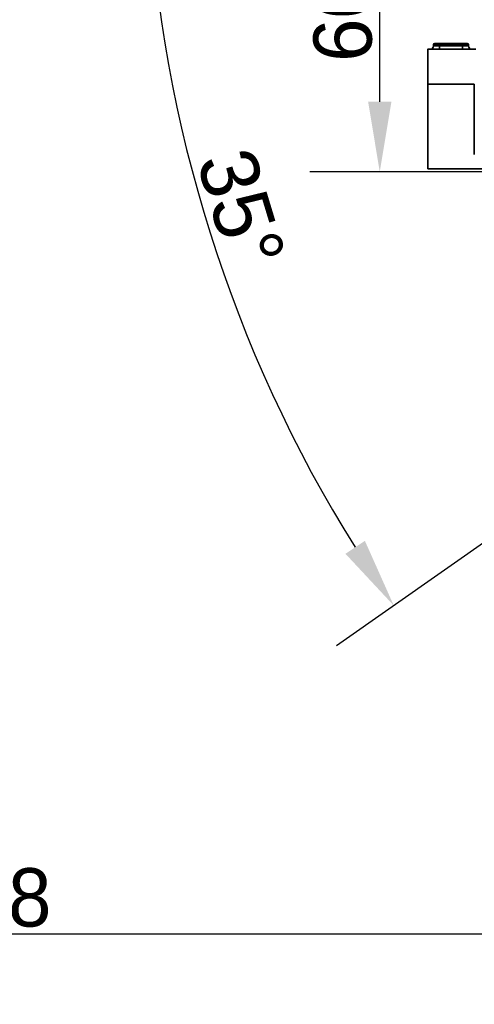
# Model space of a CAD drawing. Header units: millimetres. Extents: x -10540 to 6039, y -7467 to 6433.
# Tile 78 of 179: x -6106 to -5326, y -754 to 933. Entities that reach past the tile are written whole.
import ezdxf

# ---------------------------------------------------------------- set-up
doc = ezdxf.new("R2010")
doc.units = ezdxf.units.MM
doc.header["$LTSCALE"] = 8
doc.header["$PDSIZE"] = -1
doc.layers.get('Defpoints').update_dxf_attribs({"true_color": 0x5e5e5e})
doc.layers.add('2细线层', color=4, linetype='Continuous', lineweight=13)
doc.dimstyles.new('ISO-25', dxfattribs={"dimscale": 20, "dimtxt": 5, "dimasz": 6, "dimexe": 6, "dimexo": 0.625, "dimtad": 1, "dimtoh": 1, "dimdec": 0, "dimtxsty": 'Standard', "dimcen": 2.5, "dimclrd": 1, "dimclre": 1, "dimclrt": 4, "dimadec": 1, "dimazin": 2, "dimtfac": 1, "dimtdec": 0, "dimtmove": 0, "dimatfit": 0, "dimfxl": 1, "dimarcsym": 0})

# ---------------------------------------------------------------- blocks, each defined once
blk = doc.blocks.new('*D85')
at = {"layer": '2细线层', "color": 1, "linetype": 'ByBlock', "lineweight": -2, "transparency": 16777216}
for p, q in [((-7399.6, 2760.3), (-7399.6, -754.3)), ((-5001.2, 627.2), (-5001.2, -754.3)), ((-5121.2, -634.3), (-7279.6, -634.3))]:
    blk.add_line(p, q, dxfattribs=at)
at = {"layer": '2细线层', "color": 1, "linetype": 'ByBlock', "transparency": 16777216}
for points in [[(-7279.6, -614.3), (-7279.6, -654.3), (-7399.6, -634.3)], [(-5121.2, -614.3), (-5121.2, -654.3), (-5001.2, -634.3)]]:
    blk.add_solid(points, dxfattribs=at)
at = {"layer": 'Defpoints', "color": 0, "linetype": 'ByBlock', "transparency": 16777216}
for p in [(-7399.6, 2772.8), (-5001.2, 639.7), (-7399.6, -634.3)]:
    blk.add_point(p, dxfattribs=at)
at = {"layer": '2细线层', "color": 4, "linetype": 'ByBlock', "transparency": 16777216, "insert": (-6200.4, -571.8), "char_height": 100, "attachment_point": 5}
blk.add_mtext('2398', dxfattribs=at)
blk = doc.blocks.new('*D88')
at = {"layer": '2细线层', "color": 1, "linetype": 'ByBlock', "lineweight": -2, "transparency": 16777216}
for p, q in [((-4813.7, 1272.5), (-6007.9, 1272.5)), ((-5032.9, 231), (-5562.6, -139.9))]:
    blk.add_line(p, q, dxfattribs=at)
blk.add_arc((-3545.5, 1272.5), 2342.5, 182.9355, 212.0645, dxfattribs=at)
at = {"layer": '2细线层', "color": 1, "linetype": 'ByBlock', "transparency": 16777216}
for points in [[(-5904.9, 1152.1), (-5864.9, 1153.1), (-5887.9, 1272.5)], [(-5513.9, 40), (-5547.3, 17.9), (-5464.3, -71)]]:
    blk.add_solid(points, dxfattribs=at)
at = {"layer": 'Defpoints', "color": 0, "linetype": 'ByBlock', "transparency": 16777216}
for p in [(-3526.9, 1285.6), (-4801.2, 1272.5), (-4464.6, 1272.5), (-5696.4, 344.7), (-5022.6, 238.2)]:
    blk.add_point(p, dxfattribs=at)
at = {"layer": '2细线层', "color": 4, "linetype": 'ByBlock', "transparency": 16777216, "insert": (-5726.7, 609), "char_height": 100, "attachment_point": 5, "rotation": 286.9194}
blk.add_mtext('35°', dxfattribs=at)
blk = doc.blocks.new('*D89')
at = {"layer": '2细线层', "color": 1, "linetype": 'ByBlock', "lineweight": -2, "transparency": 16777216}
for p, q in [((-4813.7, 1272.5), (-5608.4, 1272.5)), ((-5488.4, 792.5), (-5488.4, 1152.5)), ((-5198.8, 672.5), (-5608.4, 672.5))]:
    blk.add_line(p, q, dxfattribs=at)
at = {"layer": '2细线层', "color": 1, "linetype": 'ByBlock', "transparency": 16777216}
for points in [[(-5508.4, 1152.5), (-5468.4, 1152.5), (-5488.4, 1272.5)], [(-5508.4, 792.5), (-5468.4, 792.5), (-5488.4, 672.5)]]:
    blk.add_solid(points, dxfattribs=at)
at = {"layer": 'Defpoints', "color": 0, "linetype": 'ByBlock', "transparency": 16777216}
for p in [(-5488.4, 1272.5), (-4801.2, 1272.5), (-5186.3, 672.5)]:
    blk.add_point(p, dxfattribs=at)
at = {"layer": '2细线层', "color": 4, "linetype": 'ByBlock', "transparency": 16777216, "insert": (-5551.5, 972.5), "char_height": 100, "attachment_point": 5, "rotation": 90}
blk.add_mtext('600', dxfattribs=at)

msp = doc.modelspace()

# ---------------------------------------------------------------- linework, layer by layer
at = {"color": 7, "linetype": 'Continuous', "lineweight": 35}
for p, q in [((-5396.2, 882.5), (-5406.2, 882.5)), ((-5396.2, 890.5), (-5396.2, 888.5)), ((-5386.2, 890.5), (-5396.2, 890.5)), ((-5396.2, 888.5), (-5386.2, 888.5)), ((-5394.2, 892.5), (-5386.2, 892.5)), ((-5386.2, 890.5), (-5386.2, 892.5)), ((-5386.2, 892.5), (-5346.2, 892.5)), ((-5386.2, 890.5), (-5386.2, 888.5)), ((-5346.2, 890.5), (-5386.2, 890.5)), ((-5386.2, 882.5), (-5386.2, 888.5)), ((-5386.2, 888.5), (-5346.2, 888.5)), ((-5346.2, 892.5), (-5338.2, 892.5)), ((-5346.2, 892.5), (-5346.2, 890.5)), ((-5346.2, 890.5), (-5346.2, 888.5)), ((-5336.2, 890.5), (-5346.2, 890.5)), ((-5346.2, 882.5), (-5346.2, 888.5)), ((-5346.2, 888.5), (-5336.2, 888.5)), ((-5336.2, 888.5), (-5336.2, 890.5)), ((-5406.2, 677.5), (-5406.2, 822.5)), ((-5326.2, 702.5), (-5326.2, 822.5)), ((-5262.4, 677.5), (-5406.2, 677.5))]:
    msp.add_line(p, q, dxfattribs=at)
for centre, radius, start, end in [((-5402.2, 888.5), 6, 270, 0), ((-5394.2, 890.5), 2, 90, 180), ((-5338.2, 890.5), 2, 0, 90), ((-5330.2, 888.5), 6, 180, 270)]:
    msp.add_arc(centre, radius, start, end, dxfattribs=at)
for points, knots in [([(-5406.2, 822.5), (-5406.2, 823), (-5406.2, 824), (-5406.2, 825.8), (-5406.2, 828), (-5406.2, 830.8), (-5406.2, 833.9), (-5406.2, 837.1), (-5406.2, 840.8), (-5406.2, 844.9), (-5406.2, 849.5), (-5406.2, 854.9), (-5406.2, 860.8), (-5406.2, 866.2), (-5406.2, 870.3), (-5406.2, 873.4), (-5406.2, 875.7), (-5406.2, 877.6), (-5406.2, 878.9), (-5406.2, 880), (-5406.2, 880.9), (-5406.2, 881.6), (-5406.2, 882.1), (-5406.2, 882.4), (-5406.2, 882.5), (-5406.2, 882.5), (-5406.2, 882.5), (-5406.2, 882.5)], [0, 0, 0, 0, 0.014108, 0.033292, 0.057347, 0.087065, 0.122794, 0.157821, 0.192205, 0.242836, 0.294741, 0.347745, 0.429646, 0.511454, 0.565255, 0.618156, 0.670578, 0.708027, 0.745948, 0.780892, 0.816425, 0.858257, 0.896976, 0.93262, 0.959136, 0.982922, 1, 1, 1, 1]), ([(-5323.4, 882.5), (-5327.1, 882.5), (-5334.5, 882.5), (-5345.8, 882.5), (-5357.6, 882.5), (-5370, 882.5), (-5382.9, 882.5), (-5391.7, 882.5), (-5396.2, 882.5)], [0, 0, 0, 0, 0.151908, 0.307351, 0.4665, 0.638938, 0.817165, 1, 1, 1, 1])]:
    msp.add_open_spline(points, degree=3, knots=knots, dxfattribs=at)
msp.add_open_spline([(-5326.2, 822.5), (-5339.5, 822.5), (-5366.1, 822.5), (-5392.8, 822.5), (-5406.2, 822.5)], degree=3, dxfattribs=at)

# ---------------------------------------------------------------- dimensions: what is measured, and where the dimension line sits
at = {"layer": '2细线层', "color": 4, "linetype": 'ByBlock'}
dim = msp.add_linear_dim(base=(-7399.6, -634.3), p1=(-5001.2, 639.7), p2=(-7399.6, 2772.8), dimstyle='ISO-25', dxfattribs=at)
dim.commit()
dim.dimension.update_dxf_attribs({"geometry": '*D85', "text_midpoint": (-6200.4, -571.8)})
dim = msp.add_angular_dim_2l(base=(-5696.4, 344.7), line1=((-3526.9, 1285.6), (-5022.6, 238.2)), line2=((-4801.2, 1272.5), (-4464.6, 1272.5)), dimstyle='ISO-25', dxfattribs=at)
dim.commit()
dim.dimension.update_dxf_attribs({"geometry": '*D88', "text_midpoint": (-5786.5, 590.8), "dimtype": 162})
dim = msp.add_linear_dim(base=(-5488.4, 1272.5), p1=(-5186.3, 672.5), p2=(-4801.2, 1272.5), angle=90, dimstyle='ISO-25', dxfattribs=at)
dim.commit()
dim.dimension.update_dxf_attribs({"geometry": '*D89', "text_midpoint": (-5551.5, 972.5)})

doc.saveas('drawing.dxf')
